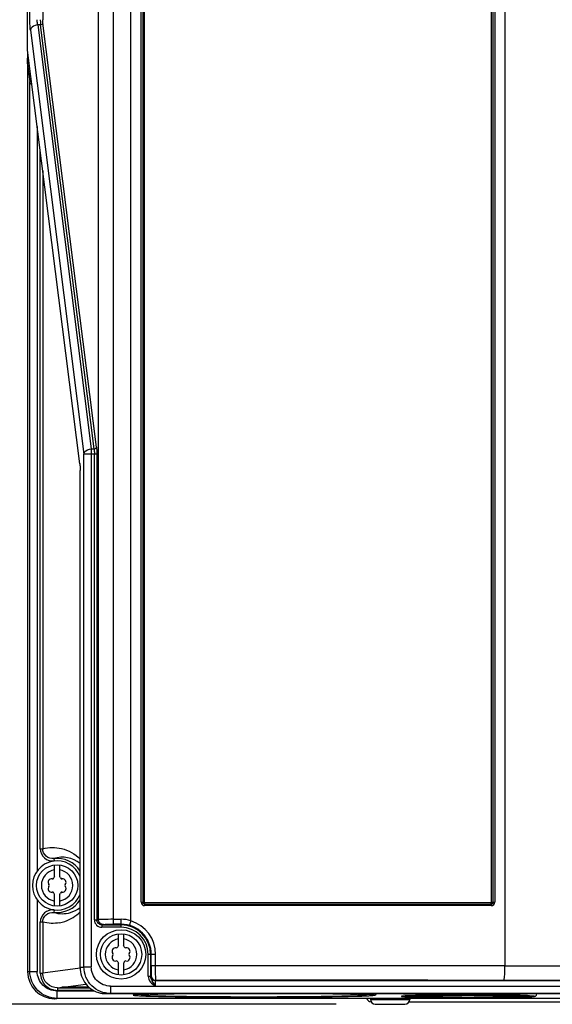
# Model space of a CAD drawing. Header units: inches. Extents: x 0 to 117, y 0 to 83.
# Tile 4 of 73: x 18.77 to 23.03, y 27.46 to 35.33. Entities that reach past the tile are written whole.
import ezdxf

# ---------------------------------------------------------------- set-up
doc = ezdxf.new("R2010")
doc.units = ezdxf.units.IN
doc.header["$LTSCALE"] = 6.431102
doc.header["$MEASUREMENT"] = 0
doc.layers.get('0').update_dxf_attribs({"linetype": 'CONTINUOUS'})
doc.styles.get("Standard").update_dxf_attribs({"font": 'txt', "width": 0.8})
doc.dimstyles.new('DIMSTYLE_2', dxfattribs={"dimtxt": 0.78125, "dimasz": 0.7, "dimexe": 0.18, "dimexo": 0.0625, "dimgap": 0.09, "dimtad": 1, "dimdec": 0, "dimzin": 4, "dimdsep": 46, "dimtxsty": 'STANDARD', "dimblk": '_FILLED', "dimblk1": '_FILLED', "dimblk2": '_FILLED', "dimcen": 0.09, "dimadec": 0, "dimazin": 0, "dimtfac": 1, "dimtdec": 0, "dimtofl": 0, "dimtmove": 0, "dimatfit": 3, "dimldrblk": '_FILLED', "dimfxl": 1, "dimtolj": 1, "dimtzin": 4, "dimarcsym": 0})

# ---------------------------------------------------------------- blocks, each defined once
blk = doc.blocks.new('_FILLED')
at = {"color": 0, "linetype": 'BYBLOCK'}
blk.add_solid([(0, 0), (-1, 0.143), (-1, -0.143)], dxfattribs=at)
blk = doc.blocks.new('*D21')
at = {"color": 7, "linetype": 'CONTINUOUS'}
for p, q in [((18.7406, 53.1218), (14.4987, 53.1218)), ((14.8737, 53.1218), (14.8737, 40.289)), ((14.8737, 27.4562), (14.8737, 40.289)), ((21.3059, 27.4562), (14.4987, 27.4562))]:
    blk.add_line(p, q, dxfattribs=at)
at = {"color": 7, "linetype": 'CONTINUOUS', "xscale": 0.7, "yscale": 0.7, "zscale": 0.7}
for p, rotation in [((14.8737, 53.1218), 90), ((14.8737, 27.4562), 270)]:
    blk.add_blockref('_FILLED', p, dxfattribs=dict(at, rotation=rotation))
at = {"color": 7, "linetype": 'CONTINUOUS', "insert": (13.8972, 40.289), "char_height": 0.78125, "width": 1.875, "attachment_point": 2, "rotation": 90, "line_spacing_factor": 0.9}
blk.add_mtext('652', dxfattribs=at)

msp = doc.modelspace()

# ---------------------------------------------------------------- linework, layer by layer
at = {"color": 7, "linetype": 'CONTINUOUS'}
for p, q in [((18.8366, 35.0875), (18.8366, 52.9068)), ((18.8549, 35.3302), (18.8549, 52.8953)), ((19.5214, 52.7065), (19.5214, 28.0966)), ((19.4042, 28.1328), (19.4042, 52.5887)), ((19.6634, 28.1247), (19.6634, 52.5887)), ((22.6556, 52.5887), (22.6556, 27.7649)), ((19.7447, 28.2737), (19.7447, 45.0322)), ((19.7577, 45.0322), (19.7577, 28.2737)), ((19.7706, 45.0322), (19.7706, 28.2737)), ((22.5484, 28.2737), (22.5484, 45.0322)), ((22.5613, 28.2737), (22.5613, 45.0322)), ((22.5743, 45.0322), (22.5743, 28.2737)), ((18.9583, 40.3953), (18.9583, 35.3302)), ((18.9403, 35.2884), (18.9179, 35.2884)), ((18.9179, 35.2884), (19.3462, 31.8978)), ((19.3686, 31.8978), (18.9403, 35.2884)), ((19.3881, 31.9118), (18.9598, 35.3023)), ((18.8593, 35.2466), (19.2876, 31.8561)), ((19.2543, 31.7788), (18.8366, 35.0875)), ((18.8366, 34.976), (18.8383, 35.0717)), ((18.8367, 35.0842), (18.8367, 35.0868)), ((18.8366, 34.9778), (18.8549, 34.8326)), ((18.8366, 34.976), (18.8366, 27.7178)), ((18.8549, 27.7199), (18.8549, 34.8326)), ((18.9135, 34.476), (18.9135, 28.5217)), ((18.9388, 28.6999), (18.9388, 34.2758)), ((18.9583, 34.1212), (18.9583, 28.6999)), ((19.3462, 31.8978), (19.3686, 31.8978)), ((19.3462, 31.8978), (19.3462, 27.7549)), ((19.391, 31.8561), (19.2876, 31.8561)), ((19.2876, 27.7528), (19.2876, 31.8561)), ((19.3715, 28.1314), (19.3715, 31.8561)), ((19.391, 31.8561), (19.391, 28.1328)), ((19.2543, 31.7788), (19.2543, 31.7813)), ((19.2572, 31.7256), (19.257, 31.7256)), ((19.257, 27.7507), (19.257, 31.7256)), ((18.9388, 28.6999), (18.9583, 28.6999)), ((19.0471, 28.622), (19.0495, 28.6025)), ((19.0532, 28.4772), (19.0532, 28.5709)), ((19.0926, 28.5709), (19.0926, 28.4772)), ((18.9135, 28.2916), (18.9135, 27.7199)), ((19.0532, 28.2425), (19.0532, 28.3362)), ((19.0926, 28.3362), (19.0926, 28.2425)), ((19.7447, 28.2737), (19.7706, 28.2737)), ((19.7744, 28.2701), (22.5446, 28.2701)), ((22.5484, 28.2737), (22.5743, 28.2737)), ((19.0495, 28.2109), (19.0471, 28.1914)), ((22.5461, 28.2455), (19.7729, 28.2455)), ((19.7736, 28.2578), (22.5454, 28.2578)), ((18.9583, 28.1135), (18.9388, 28.1135)), ((18.9388, 27.705), (18.9388, 28.1135)), ((18.9583, 28.1135), (18.9583, 27.705)), ((19.3715, 28.1314), (19.391, 28.1314)), ((19.391, 28.1328), (19.4042, 28.1328)), ((19.5214, 28.136), (19.5847, 28.136)), ((19.5847, 28.0725), (19.5847, 28.136)), ((19.4308, 28.0922), (19.4433, 28.0948)), ((19.4308, 28.0922), (19.5847, 28.0922)), ((19.4308, 28.0922), (19.4308, 28.0725)), ((19.5847, 28.0725), (19.4308, 28.0725)), ((19.5847, 28.0966), (19.5214, 28.0966)), ((19.565, 27.9261), (19.565, 28.0197)), ((19.6044, 28.0197), (19.6044, 27.9261)), ((19.8612, 27.8555), (19.8017, 27.8555)), ((19.8017, 27.6811), (19.8017, 27.8555)), ((19.8214, 27.8555), (19.8214, 27.6811)), ((19.8265, 27.7654), (19.8265, 27.8555)), ((19.8612, 27.7663), (19.8612, 27.8555)), ((18.8366, 27.7174), (18.8549, 27.7199)), ((18.8549, 27.7199), (18.9135, 27.7199)), ((19.2576, 27.7463), (18.9583, 27.705)), ((19.257, 27.7507), (19.2572, 27.7507)), ((19.2572, 27.7528), (19.2876, 27.7528)), ((19.2876, 27.7549), (19.3462, 27.7549)), ((19.565, 27.6913), (19.565, 27.785)), ((19.6044, 27.785), (19.6044, 27.6913)), ((19.8265, 27.7654), (22.6556, 27.7663)), ((22.6556, 27.7649), (27.3751, 27.7649)), ((18.9388, 27.705), (18.9583, 27.705)), ((19.8017, 27.6811), (19.8214, 27.6811)), ((19.822, 27.685), (19.8244, 27.6866)), ((19.8614, 27.6457), (19.8638, 27.6473)), ((19.8614, 27.6457), (27.3395, 27.6457)), ((27.3377, 27.6468), (22.6475, 27.6468)), ((19.0719, 27.5628), (19.3718, 27.5628)), ((19.0719, 27.5628), (19.0719, 27.5037)), ((19.0774, 27.5871), (19.1127, 27.592)), ((19.0774, 27.5871), (19.3347, 27.5871)), ((19.0774, 27.5871), (19.0774, 27.5675)), ((19.3636, 27.5675), (19.0774, 27.5675)), ((19.1109, 27.5925), (19.1109, 27.5924)), ((19.1205, 27.5931), (19.3038, 27.6184)), ((19.5006, 27.6016), (27.7002, 27.6016)), ((19.5006, 27.6016), (19.5006, 27.5426)), ((19.0544, 27.5013), (19.0719, 27.5037)), ((28.129, 27.5037), (19.0719, 27.5037)), ((19.4931, 27.5415), (19.5006, 27.5426)), ((19.4931, 27.5415), (27.7078, 27.5415)), ((27.7002, 27.5426), (19.5006, 27.5426)), ((19.7715, 27.5338), (19.7985, 27.5354)), ((19.8125, 27.5216), (19.8232, 27.5213)), ((19.8232, 27.5213), (19.8347, 27.521)), ((20.5268, 27.5134), (20.5321, 27.5134)), ((20.6814, 27.5132), (20.6895, 27.5133)), ((20.8375, 27.5136), (20.842, 27.5136)), ((21.5792, 27.5013), (21.5792, 27.4956)), ((21.5792, 27.4956), (21.8934, 27.4956)), ((21.8941, 27.5013), (21.8941, 27.4956)), ((22.7585, 27.5242), (22.7931, 27.5231)), ((22.76, 27.5136), (22.7695, 27.5138)), ((21.5844, 27.4759), (21.5843, 27.4759)), ((21.6185, 27.4562), (21.8548, 27.4562)), ((21.8889, 27.4759), (26.4844, 27.4759))]:
    msp.add_line(p, q, dxfattribs=at)
for points in [[(19.2543, 31.7788), (19.255, 31.7723), (19.2557, 31.7644), (19.2562, 31.7556), (19.2567, 31.746), (19.2569, 31.7359), (19.257, 31.7256)], [(19.7744, 28.2701), (19.7737, 28.2702), (19.773, 28.2703), (19.7725, 28.2706), (19.7719, 28.271), (19.7715, 28.2714), (19.7711, 28.2719), (19.7708, 28.2725), (19.7707, 28.2731), (19.7706, 28.2737)], [(22.5484, 28.2737), (22.5483, 28.2731), (22.5482, 28.2725), (22.5479, 28.2719), (22.5475, 28.2714), (22.5471, 28.271), (22.5465, 28.2706), (22.546, 28.2703), (22.5453, 28.2702), (22.5446, 28.2701)]]:
    msp.add_lwpolyline(points, dxfattribs=at)
for centre, radius in [((19.0729, 28.4067), 0.1654), ((19.5847, 27.8555), 0.1969), ((19.5847, 27.8555), 0.1654)]:
    msp.add_circle(centre, radius, dxfattribs=at)
for centre, radius, start, end in [((19.0729, 28.4067), 0.1969, 20.63056, 339.37997), ((19.1151, 28.4031), 0.2292, 51.74911, 107.24232), ((19.0729, 28.4067), 0.2169, 31.8557, 96.81389), ((19.0729, 28.4067), 0.126, 98.9893, 261.0107), ((19.0729, 28.4067), 0.126, 278.9893, 81.0107), ((19.0287, 28.4322), 0.0278, 79.87712, 220.12227), ((19.0357, 28.4711), 0.0118, 259.87712, 340.12432), ((19.0729, 28.4577), 0.0278, 135.18228, 160.2725), ((19.0729, 28.4577), 0.0278, 19.87712, 44.81772), ((19.1101, 28.4711), 0.0118, 199.87712, 280.12432), ((19.117, 28.4322), 0.0278, 319.87712, 100.12227), ((19.0287, 28.3812), 0.0278, 139.87712, 280.12227), ((18.9985, 28.4067), 0.0118, 319.87712, 40.12432), ((19.0357, 28.3423), 0.0118, 19.87712, 100.12432), ((19.0729, 28.3557), 0.0278, 199.87712, 224.81772), ((19.0729, 28.3557), 0.0278, 315.18228, 340.2725), ((19.1101, 28.3423), 0.0118, 79.87712, 160.12432), ((19.117, 28.3812), 0.0278, 259.87712, 40.12227), ((19.1473, 28.4067), 0.0118, 139.87712, 220.12432), ((19.0729, 28.4067), 0.2169, 263.18611, 328.1443), ((19.1151, 28.4105), 0.2295, 252.77233, 286.24474), ((19.0381, 28.4099), 0.3064, 288.64203, 315.60121), ((19.1155, 28.4094), 0.2283, 286.22674, 308.30389), ((19.0372, 28.412), 0.3086, 280.44259, 288.67857), ((19.5847, 27.8555), 0.2805, 73.69477, 90), ((19.581, 27.8553), 0.2802, 0.04965, 72.89252), ((19.5847, 27.8555), 0.2367, 0, 90), ((19.5847, 27.8555), 0.217, 360, 90), ((19.5857, 27.8555), 0.2408, 359.99305, 90), ((19.5847, 27.8555), 0.126, 98.9893, 261.0107), ((19.5847, 27.8555), 0.126, 278.9893, 81.0107), ((19.5405, 27.881), 0.0278, 79.87712, 220.12227), ((19.5475, 27.9199), 0.0118, 259.87712, 340.12432), ((19.5847, 27.9065), 0.0278, 135.18228, 160.2725), ((19.5847, 27.9065), 0.0278, 19.87712, 44.81772), ((19.6219, 27.9199), 0.0118, 199.87712, 280.12432), ((19.6288, 27.881), 0.0278, 319.87712, 100.12227), ((19.5405, 27.83), 0.0278, 139.87712, 280.12227), ((19.5103, 27.8555), 0.0118, 319.87712, 40.12432), ((19.5475, 27.7911), 0.0118, 19.87712, 100.12432), ((19.5847, 27.8045), 0.0278, 315.18228, 340.2725), ((19.6219, 27.7911), 0.0118, 79.87712, 160.12432), ((19.6288, 27.83), 0.0278, 259.87712, 40.12227), ((19.6591, 27.8555), 0.0118, 139.87712, 220.12432), ((19.0531, 27.7179), 0.2166, 180.01451, 269.98645), ((19.5847, 27.8045), 0.0278, 199.87712, 224.81772), ((19.8614, 27.685), 0.0394, 180.00394, 269.98515), ((19.8638, 27.6866), 0.0394, 180.00604, 269.98305), ((21.1593, -593.5347), 621.1833, 89.8627309, 90.1194909), ((19.1448, 27.0075), 0.5861, 91.66891, 92.37525), ((19.1937, 30.3042), 2.7138, 268.9704, 269.20059), ((19.2304, 21.0074), 6.587, 89.73441, 90.26542), ((19.2923, 26.1719), 1.422, 88.56247, 88.72101), ((19.8564, 29.9332), 2.4117, 267.02313, 267.68047), ((19.9127, 31.2754), 3.7551, 267.49383, 268.04027), ((19.9335, 31.8061), 4.2862, 267.66395, 268.10846), ((19.991, 33.5046), 5.9856, 268.02045, 268.29054), ((19.9186, 25.0563), 2.482, 92.34146, 92.77511), ((20.6388, 79.274), 51.7607, 269.71022, 269.87602), ((20.6466, 82.5057), 54.9925, 269.88078, 270.03633), ((20.6485, 81.3302), 53.8169, 270.04368, 270.20116), ((21.2326, 35.8424), 8.3245, 271.51266, 271.67214), ((21.3745, 25.0535), 2.4848, 87.22751, 87.65801), ((21.5843, 27.5113), 0.0354, 196.50338, 270), ((21.6185, 27.4956), 0.0394, 180, 270), ((21.8548, 27.4956), 0.0394, 270, 360), ((22.0624, 33.0045), 5.4918, 268.29378, 268.88326), ((22.0289, 24.8949), 2.6302, 91.4886, 92.24847), ((22.1444, 36.8052), 9.2934, 268.83442, 268.96783), ((22.0925, 22.7136), 4.8124, 91.30108, 91.62632), ((22.3406, 63.4989), 35.9619, 269.99649, 270.26525), ((22.5692, 37.0895), 9.5777, 271.01612, 271.14145), ((22.6297, 22.8291), 4.6968, 88.37619, 88.65907), ((22.675, 24.4216), 3.1037, 88.04064, 88.37913), ((22.6452, 33.4713), 5.9588, 271.19521, 271.69307), ((22.7424, 30.1627), 2.6487, 271.70795, 272.32539)]:
    msp.add_arc(centre, radius, start, end, dxfattribs=at)
for points, knots in [([(18.8593, 35.2466), (18.8586, 35.2526), (18.8558, 35.2803), (18.8549, 35.3082), (18.8549, 35.3302)], [0, 0, 0, 0, 0.214577, 1, 1, 1, 1]), ([(18.9179, 35.2884), (18.9107, 35.288), (18.8866, 35.2838), (18.8616, 35.2642), (18.8593, 35.2467)], [0, 0, 0, 0, 0.290426, 1, 1, 1, 1]), ([(18.9179, 35.2884), (18.9171, 35.2914), (18.9144, 35.3051), (18.9135, 35.3192), (18.9135, 35.3302)], [0, 0, 0, 0, 0.215701, 1, 1, 1, 1]), ([(18.9388, 35.3302), (18.9388, 35.3264), (18.9389, 35.3124), (18.9394, 35.2985), (18.9403, 35.2884)], [0, 0, 0, 0, 0.275786, 1, 1, 1, 1]), ([(18.9598, 35.3023), (18.9596, 35.3043), (18.9586, 35.3136), (18.9583, 35.3229), (18.9583, 35.3302)], [0, 0, 0, 0, 0.214577, 1, 1, 1, 1]), ([(18.8713, 34.81), (18.8691, 34.8115), (18.8617, 34.8173), (18.8562, 34.826), (18.8549, 34.8326)], [0, 0, 0, 0, 0.285923, 1, 1, 1, 1]), ([(19.2876, 31.8561), (19.2883, 31.8615), (19.2984, 31.8855), (19.3266, 31.8966), (19.3462, 31.8978)], [0, 0, 0, 0, 0.215909, 1, 1, 1, 1]), ([(19.3686, 31.8978), (19.3691, 31.8949), (19.3709, 31.881), (19.3715, 31.867), (19.3715, 31.8561)], [0, 0, 0, 0, 0.214909, 1, 1, 1, 1]), ([(19.3881, 31.9118), (19.3886, 31.9078), (19.3905, 31.8893), (19.391, 31.8707), (19.391, 31.8561)], [0, 0, 0, 0, 0.214585, 1, 1, 1, 1]), ([(19.2542, 31.7813), (19.2547, 31.7774), (19.2566, 31.7589), (19.2572, 31.7402), (19.2572, 31.7256)], [0, 0, 0, 0, 0.214583, 1, 1, 1, 1]), ([(18.9388, 28.6999), (18.9388, 28.6729), (18.9637, 28.6165), (19.0227, 28.5993), (19.0495, 28.6025)], [0, 0, 0, 0, 0.499774, 1, 1, 1, 1]), ([(18.9583, 28.6999), (19.0065, 28.7126), (19.1182, 28.7146), (19.2171, 28.6586), (19.257, 28.6178)], [0, 0, 0, 0, 0.466299, 1, 1, 1, 1]), ([(19.0471, 28.622), (19.0257, 28.6195), (18.9784, 28.633), (18.9583, 28.6783), (18.9583, 28.6999)], [0, 0, 0, 0, 0.500273, 1, 1, 1, 1]), ([(19.7447, 28.2737), (19.7447, 28.2665), (19.7507, 28.2515), (19.7657, 28.2455), (19.7729, 28.2455)], [0, 0, 0, 0, 0.501285, 1, 1, 1, 1]), ([(19.7736, 28.2578), (19.7698, 28.2578), (19.7641, 28.2588), (19.7587, 28.265), (19.7605, 28.269), (19.7617, 28.2705)], [0, 0, 0, 0, 0.51349, 0.733642, 1, 1, 1, 1]), ([(22.5461, 28.2455), (22.5533, 28.2455), (22.5683, 28.2515), (22.5743, 28.2665), (22.5743, 28.2737)], [0, 0, 0, 0, 0.498712, 1, 1, 1, 1]), ([(22.5613, 28.2737), (22.5613, 28.2699), (22.5603, 28.2642), (22.554, 28.2588), (22.5501, 28.2607), (22.5486, 28.2619)], [0, 0, 0, 0, 0.515403, 0.734942, 1, 1, 1, 1]), ([(19.0495, 28.2109), (19.0227, 28.2141), (18.9637, 28.1969), (18.9388, 28.1405), (18.9388, 28.1135)], [0, 0, 0, 0, 0.500232, 1, 1, 1, 1]), ([(18.9583, 28.1135), (18.9583, 28.1351), (18.9784, 28.1804), (19.0257, 28.1939), (19.0471, 28.1914)], [0, 0, 0, 0, 0.499736, 1, 1, 1, 1]), ([(19.3715, 28.1314), (19.3715, 28.1164), (19.3843, 28.0849), (19.4158, 28.0725), (19.4308, 28.0725)], [0, 0, 0, 0, 0.499819, 1, 1, 1, 1]), ([(19.4308, 28.0922), (19.4208, 28.0922), (19.3997, 28.1003), (19.391, 28.1213), (19.391, 28.1314)], [0, 0, 0, 0, 0.500081, 1, 1, 1, 1]), ([(19.5214, 28.136), (19.4954, 28.136), (19.4564, 28.1348), (19.4171, 28.1359), (19.4042, 28.1342)], [0, 0, 0, 0, 0.666477, 1, 1, 1, 1]), ([(19.4433, 28.0948), (19.4333, 28.0948), (19.4125, 28.1033), (19.4042, 28.1241), (19.4042, 28.1342)], [0, 0, 0, 0, 0.498414, 1, 1, 1, 1]), ([(19.6547, 28.0862), (19.6538, 28.0869), (19.6556, 28.0919), (19.6568, 28.1036), (19.661, 28.1158), (19.6636, 28.1246)], [0, 0, 0, 0, 0.086488, 0.304072, 1, 1, 1, 1]), ([(19.4433, 28.0948), (19.4518, 28.0966), (19.4781, 28.0955), (19.504, 28.0966), (19.5214, 28.0966)], [0, 0, 0, 0, 0.333604, 1, 1, 1, 1]), ([(19.0719, 27.5037), (19.0167, 27.5038), (18.9015, 27.5496), (18.855, 27.6647), (18.8549, 27.7199)], [0, 0, 0, 0, 0.500001, 1, 1, 1, 1]), ([(19.0719, 27.5628), (19.0316, 27.5628), (18.9477, 27.5959), (18.9135, 27.6797), (18.9135, 27.7199)], [0, 0, 0, 0, 0.500188, 1, 1, 1, 1]), ([(19.2572, 27.7507), (19.2572, 27.7044), (19.2896, 27.6091), (19.3747, 27.5556), (19.4196, 27.5446)], [0, 0, 0, 0, 0.499922, 1, 1, 1, 1]), ([(19.5006, 27.5426), (19.4464, 27.5426), (19.3334, 27.5877), (19.2877, 27.7006), (19.2876, 27.7549)], [0, 0, 0, 0, 0.499996, 1, 1, 1, 1]), ([(19.5006, 27.6016), (19.4614, 27.6016), (19.3795, 27.6339), (19.3462, 27.7156), (19.3462, 27.7549)], [0, 0, 0, 0, 0.500188, 1, 1, 1, 1]), ([(19.8265, 27.7654), (19.8265, 27.7554), (19.826, 27.7372), (19.8269, 27.7121), (19.8239, 27.6977), (19.8262, 27.6878), (19.8244, 27.6866)], [0, 0, 0, 0, 0.380079, 0.70228, 0.919059, 1, 1, 1, 1]), ([(19.8638, 27.6473), (19.8615, 27.6495), (19.8645, 27.6633), (19.8607, 27.686), (19.8618, 27.723), (19.8612, 27.7504), (19.8612, 27.7654)], [0, 0, 0, 0, 0.081141, 0.298549, 0.620765, 1, 1, 1, 1]), ([(22.6475, 27.6468), (22.6507, 27.6477), (22.65, 27.6642), (22.6545, 27.6847), (22.6548, 27.7229), (22.6555, 27.75), (22.6556, 27.7649)], [0, 0, 0, 0, 0.084483, 0.302047, 0.622952, 1, 1, 1, 1]), ([(18.9388, 27.705), (18.9388, 27.6698), (18.9687, 27.5964), (19.0422, 27.5675), (19.0774, 27.5675)], [0, 0, 0, 0, 0.499815, 1, 1, 1, 1]), ([(19.0774, 27.5871), (19.0472, 27.5871), (18.9841, 27.6118), (18.9583, 27.6748), (18.9583, 27.705)], [0, 0, 0, 0, 0.500218, 1, 1, 1, 1]), ([(19.8017, 27.6811), (19.8028, 27.6642), (19.816, 27.6295), (19.8459, 27.611), (19.8602, 27.6016)], [0, 0, 0, 0, 0.496701, 1, 1, 1, 1]), ([(19.8214, 27.6811), (19.8215, 27.6821), (19.8211, 27.6852), (19.822, 27.6837), (19.822, 27.6835)], [0, 0, 0, 0, 0.804179, 1, 1, 1, 1]), ([(19.8593, 27.6024), (19.8493, 27.622), (19.8289, 27.6444), (19.8214, 27.6737), (19.8214, 27.6811)], [0, 0, 0, 0, 0.747918, 1, 1, 1, 1]), ([(19.8593, 27.6021), (19.8593, 27.6076), (19.8595, 27.6175), (19.8593, 27.6316), (19.8611, 27.6393), (19.8602, 27.6453), (19.8614, 27.6457)], [0, 0, 0, 0, 0.376876, 0.699141, 0.91685, 1, 1, 1, 1]), ([(19.1205, 27.5931), (19.1193, 27.5931), (19.1162, 27.5929), (19.1131, 27.593), (19.1112, 27.5926)], [0, 0, 0, 0, 0.375299, 1, 1, 1, 1]), ([(19.1127, 27.592), (19.114, 27.5919), (19.1248, 27.5912), (19.1355, 27.591), (19.1449, 27.5909)], [0, 0, 0, 0, 0.125131, 1, 1, 1, 1]), ([(19.1998, 27.5943), (19.1926, 27.5943), (19.1685, 27.5941), (19.1445, 27.5939), (19.1277, 27.5933)], [0, 0, 0, 0, 0.301535, 1, 1, 1, 1]), ([(19.1558, 27.5907), (19.2024, 27.59), (19.2606, 27.59), (19.3189, 27.5909), (19.3305, 27.5912)], [0, 0, 0, 0, 0.800759, 1, 1, 1, 1]), ([(19.324, 27.5936), (19.3197, 27.5937), (19.2986, 27.5941), (19.2776, 27.5942), (19.2609, 27.5943)], [0, 0, 0, 0, 0.206194, 1, 1, 1, 1]), ([(19.4193, 27.5446), (19.4237, 27.5443), (19.4482, 27.5428), (19.4728, 27.5415), (19.4931, 27.5415)], [0, 0, 0, 0, 0.178881, 1, 1, 1, 1]), ([(19.7311, 27.5354), (19.724, 27.535), (19.7121, 27.5342), (19.6957, 27.5333), (19.6883, 27.5316), (19.6821, 27.5312), (19.6821, 27.5301)], [0, 0, 0, 0, 0.432121, 0.743112, 0.931832, 1, 1, 1, 1]), ([(19.6821, 27.5301), (19.6821, 27.5297), (19.6835, 27.5291), (19.6844, 27.5289), (19.6852, 27.5287)], [0, 0, 0, 0, 0.297613, 1, 1, 1, 1]), ([(19.6852, 27.5287), (19.6873, 27.5283), (19.7026, 27.5262), (19.7179, 27.5255), (19.7311, 27.5248)], [0, 0, 0, 0, 0.140044, 1, 1, 1, 1]), ([(19.792, 27.5379), (19.7862, 27.5377), (19.7659, 27.537), (19.7456, 27.5361), (19.7311, 27.5354)], [0, 0, 0, 0, 0.285507, 1, 1, 1, 1]), ([(19.7458, 27.5301), (19.7458, 27.5323), (19.7593, 27.5312), (19.765, 27.5333), (19.7715, 27.5338)], [0, 0, 0, 0, 0.258008, 1, 1, 1, 1]), ([(19.7487, 27.5288), (19.748, 27.529), (19.7471, 27.5292), (19.7458, 27.5297), (19.7458, 27.5301)], [0, 0, 0, 0, 0.702192, 1, 1, 1, 1]), ([(19.8172, 27.5239), (19.8087, 27.5243), (19.7859, 27.5256), (19.7628, 27.5258), (19.7487, 27.5288)], [0, 0, 0, 0, 0.371231, 1, 1, 1, 1]), ([(19.8132, 27.536), (19.8063, 27.5357), (19.7872, 27.5347), (19.768, 27.534), (19.7559, 27.5322)], [0, 0, 0, 0, 0.360639, 1, 1, 1, 1]), ([(19.792, 27.5223), (19.8275, 27.5211), (20.0225, 27.5163), (20.2175, 27.5147), (20.377, 27.5139)], [0, 0, 0, 0, 0.182429, 1, 1, 1, 1]), ([(20.0308, 27.5415), (20.0085, 27.5412), (19.9359, 27.5398), (19.8634, 27.5382), (19.8132, 27.536)], [0, 0, 0, 0, 0.308063, 1, 1, 1, 1]), ([(19.8172, 27.5362), (19.8309, 27.5368), (19.9021, 27.5392), (19.9732, 27.5406), (20.0307, 27.5415)], [0, 0, 0, 0, 0.192532, 1, 1, 1, 1]), ([(21.4761, 27.5239), (21.3654, 27.5194), (21.0889, 27.516), (20.6466, 27.5133), (20.2044, 27.516), (19.9278, 27.5194), (19.8172, 27.5239)], [0, 0, 0, 0, 0.200182, 0.500008, 0.799829, 1, 1, 1, 1]), ([(19.8347, 27.521), (20.1033, 27.5137), (20.6426, 27.5128), (21.1819, 27.5137), (21.4523, 27.5208)], [0, 0, 0, 0, 0.498387, 1, 1, 1, 1]), ([(20.842, 27.5136), (20.9095, 27.5138), (21.1293, 27.5152), (21.3491, 27.5172), (21.5013, 27.5223)], [0, 0, 0, 0, 0.307101, 1, 1, 1, 1]), ([(21.4814, 27.536), (21.4677, 27.5365), (21.3947, 27.5392), (21.3217, 27.5406), (21.2624, 27.5415)], [0, 0, 0, 0, 0.188001, 1, 1, 1, 1]), ([(21.2626, 27.5415), (21.2843, 27.5412), (21.3555, 27.5399), (21.4266, 27.5382), (21.4761, 27.5362)], [0, 0, 0, 0, 0.304761, 1, 1, 1, 1]), ([(21.5013, 27.5379), (21.4907, 27.5382), (21.4411, 27.5397), (21.3914, 27.5408), (21.3524, 27.5415)], [0, 0, 0, 0, 0.213966, 1, 1, 1, 1]), ([(21.4755, 27.5214), (21.4817, 27.5216), (21.5039, 27.5223), (21.5261, 27.5231), (21.5421, 27.5238)], [0, 0, 0, 0, 0.278745, 1, 1, 1, 1]), ([(21.5475, 27.5301), (21.5475, 27.5285), (21.5382, 27.5287), (21.5277, 27.5261), (21.5037, 27.5254), (21.4864, 27.5244), (21.4761, 27.5239)], [0, 0, 0, 0, 0.066677, 0.255902, 0.56799, 1, 1, 1, 1]), ([(21.5387, 27.532), (21.544, 27.5302), (21.5009, 27.5376), (21.495, 27.5354), (21.4814, 27.536)], [0, 0, 0, 0, 0.28992, 1, 1, 1, 1]), ([(21.4947, 27.5354), (21.5024, 27.535), (21.5152, 27.5342), (21.5329, 27.5333), (21.5408, 27.5315), (21.5475, 27.5313), (21.5475, 27.5301)], [0, 0, 0, 0, 0.432222, 0.743569, 0.932406, 1, 1, 1, 1]), ([(21.5622, 27.5354), (21.5578, 27.5356), (21.5376, 27.5366), (21.5173, 27.5373), (21.5013, 27.5379)], [0, 0, 0, 0, 0.214136, 1, 1, 1, 1]), ([(21.5013, 27.5223), (21.5071, 27.5225), (21.5274, 27.5232), (21.5477, 27.524), (21.5622, 27.5248)], [0, 0, 0, 0, 0.285507, 1, 1, 1, 1]), ([(21.5421, 27.5238), (21.5598, 27.5246), (21.5866, 27.5253), (21.6239, 27.5303), (21.6291, 27.5415)], [0, 0, 0, 0, 0.58863, 1, 1, 1, 1]), ([(21.6081, 27.5314), (21.606, 27.5319), (21.5907, 27.5339), (21.5754, 27.5347), (21.5622, 27.5354)], [0, 0, 0, 0, 0.140044, 1, 1, 1, 1]), ([(21.5622, 27.5248), (21.5693, 27.5251), (21.5812, 27.526), (21.5976, 27.5269), (21.605, 27.5286), (21.6112, 27.5289), (21.6112, 27.5301)], [0, 0, 0, 0, 0.432121, 0.743112, 0.931832, 1, 1, 1, 1]), ([(21.6112, 27.5301), (21.6112, 27.5304), (21.6098, 27.531), (21.6089, 27.5313), (21.6081, 27.5314)], [0, 0, 0, 0, 0.297613, 1, 1, 1, 1]), ([(21.8175, 27.5415), (21.8519, 27.5407), (22.0256, 27.5377), (22.1992, 27.537), (22.3384, 27.5369)], [0, 0, 0, 0, 0.198471, 1, 1, 1, 1]), ([(21.8655, 27.5232), (21.8601, 27.5229), (21.851, 27.5224), (21.8384, 27.5219), (21.8329, 27.5206), (21.828, 27.5206), (21.828, 27.5197)], [0, 0, 0, 0, 0.432249, 0.743861, 0.93295, 1, 1, 1, 1]), ([(21.828, 27.5197), (21.828, 27.5189), (21.8329, 27.5189), (21.8351, 27.5182), (21.8375, 27.518)], [0, 0, 0, 0, 0.261722, 1, 1, 1, 1]), ([(21.8375, 27.518), (21.8393, 27.5178), (21.8486, 27.5171), (21.8579, 27.5167), (21.8655, 27.5163)], [0, 0, 0, 0, 0.189183, 1, 1, 1, 1]), ([(21.847, 27.5409), (22.0123, 27.5375), (22.3422, 27.5363), (22.672, 27.5376), (22.8364, 27.541)], [0, 0, 0, 0, 0.501367, 1, 1, 1, 1]), ([(21.9411, 27.5255), (21.9336, 27.5253), (21.9084, 27.5247), (21.8832, 27.5239), (21.8655, 27.5232)], [0, 0, 0, 0, 0.296264, 1, 1, 1, 1]), ([(21.8655, 27.5163), (21.8706, 27.5161), (21.8958, 27.5151), (21.921, 27.5145), (21.9411, 27.514)], [0, 0, 0, 0, 0.202561, 1, 1, 1, 1]), ([(21.8858, 27.5197), (21.8858, 27.5206), (21.891, 27.5205), (21.8969, 27.5219), (21.9103, 27.5223), (21.9199, 27.5228), (21.9257, 27.5231)], [0, 0, 0, 0, 0.066594, 0.25592, 0.56796, 1, 1, 1, 1]), ([(21.9605, 27.5153), (21.9498, 27.5156), (21.9319, 27.5165), (21.9066, 27.5164), (21.8958, 27.5194), (21.8858, 27.5181), (21.8858, 27.5197)], [0, 0, 0, 0, 0.429598, 0.743173, 0.934114, 1, 1, 1, 1]), ([(21.9559, 27.5241), (21.9482, 27.5238), (21.9274, 27.523), (21.9065, 27.5228), (21.8936, 27.5211)], [0, 0, 0, 0, 0.370497, 1, 1, 1, 1]), ([(22.7844, 27.5415), (22.636, 27.5386), (22.3392, 27.5374), (22.0424, 27.5386), (21.894, 27.5415)], [0, 0, 0, 0, 0.5, 1, 1, 1, 1]), ([(22.778, 27.5255), (22.6385, 27.5286), (22.3595, 27.5295), (22.0805, 27.5286), (21.9411, 27.5255)], [0, 0, 0, 0, 0.500004, 1, 1, 1, 1]), ([(21.9411, 27.514), (22.0805, 27.5109), (22.3595, 27.51), (22.6385, 27.5109), (22.778, 27.514)], [0, 0, 0, 0, 0.500004, 1, 1, 1, 1]), ([(21.9605, 27.5242), (22.0935, 27.5278), (22.3595, 27.5282), (22.6256, 27.5278), (22.7585, 27.5242)], [0, 0, 0, 0, 0.500005, 1, 1, 1, 1]), ([(22.7585, 27.5153), (22.6255, 27.5117), (22.3595, 27.5113), (22.0935, 27.5117), (21.9605, 27.5153)], [0, 0, 0, 0, 0.500005, 1, 1, 1, 1]), ([(21.977, 27.5133), (22.0349, 27.5123), (22.2889, 27.5097), (22.543, 27.5098), (22.7391, 27.5132)], [0, 0, 0, 0, 0.228044, 1, 1, 1, 1]), ([(22.7396, 27.5247), (22.614, 27.5276), (22.3618, 27.5284), (22.1097, 27.5277), (21.9832, 27.5248)], [0, 0, 0, 0, 0.498363, 1, 1, 1, 1]), ([(22.5071, 27.5373), (22.5413, 27.5375), (22.6592, 27.5382), (22.7771, 27.5396), (22.8609, 27.5415)], [0, 0, 0, 0, 0.28949, 1, 1, 1, 1]), ([(22.8332, 27.5197), (22.8332, 27.5181), (22.8232, 27.5194), (22.8124, 27.5164), (22.7872, 27.5165), (22.7692, 27.5156), (22.7585, 27.5153)], [0, 0, 0, 0, 0.065886, 0.256827, 0.570403, 1, 1, 1, 1]), ([(22.8535, 27.5232), (22.8484, 27.5234), (22.8233, 27.5244), (22.7981, 27.525), (22.778, 27.5255)], [0, 0, 0, 0, 0.202561, 1, 1, 1, 1]), ([(22.778, 27.514), (22.7854, 27.5142), (22.8106, 27.5148), (22.8358, 27.5155), (22.8536, 27.5163)], [0, 0, 0, 0, 0.296264, 1, 1, 1, 1]), ([(22.8261, 27.521), (22.8248, 27.5209), (22.8099, 27.5238), (22.7948, 27.523), (22.7811, 27.5235)], [0, 0, 0, 0, 0.087943, 1, 1, 1, 1]), ([(22.7931, 27.5231), (22.7989, 27.5229), (22.8086, 27.5223), (22.8221, 27.5219), (22.828, 27.5205), (22.8332, 27.5206), (22.8332, 27.5197)], [0, 0, 0, 0, 0.432026, 0.744086, 0.933424, 1, 1, 1, 1]), ([(22.8498, 27.5161), (22.8589, 27.5165), (22.8733, 27.5173), (22.8903, 27.5184), (22.9045, 27.5225), (22.9107, 27.5325), (22.9107, 27.5394)], [0, 0, 0, 0, 0.380392, 0.608856, 0.710279, 1, 1, 1, 1]), ([(22.8815, 27.5215), (22.8798, 27.5217), (22.8704, 27.5224), (22.8611, 27.5228), (22.8535, 27.5232)], [0, 0, 0, 0, 0.189183, 1, 1, 1, 1]), ([(22.8536, 27.5163), (22.859, 27.5166), (22.868, 27.5171), (22.8806, 27.5176), (22.8862, 27.5189), (22.891, 27.5189), (22.891, 27.5197)], [0, 0, 0, 0, 0.432249, 0.743861, 0.93295, 1, 1, 1, 1]), ([(22.891, 27.5197), (22.891, 27.5206), (22.8861, 27.5205), (22.8839, 27.5213), (22.8815, 27.5215)], [0, 0, 0, 0, 0.261722, 1, 1, 1, 1])]:
    msp.add_open_spline(points, degree=3, knots=knots, dxfattribs=at)
for points in [[(18.9598, 35.3024), (18.9588, 35.2944), (18.9482, 35.2889), (18.9403, 35.2884)], [(18.8487, 34.989), (18.8431, 34.9872), (18.8367, 34.9819), (18.8366, 34.976)], [(18.8549, 34.8326), (18.8556, 34.8383), (18.8615, 34.843), (18.8669, 34.8449)], [(19.3686, 31.8978), (19.3766, 31.8983), (19.3871, 31.9038), (19.3881, 31.9118)], [(19.7736, 28.2578), (19.7742, 28.2614), (19.7744, 28.2652), (19.7741, 28.2688)], [(22.5454, 28.2578), (22.5448, 28.2614), (22.5445, 28.2652), (22.5449, 28.2688)], [(19.7736, 28.2578), (19.773, 28.2542), (19.7728, 28.2504), (19.7731, 28.2468)], [(22.5454, 28.2578), (22.5459, 28.2542), (22.5462, 28.2504), (22.5459, 28.2468)], [(19.0931, 28.1085), (19.0489, 28.1003), (19.0018, 28.1021), (18.9583, 28.1135)]]:
    msp.add_open_spline(points, degree=3, dxfattribs=at)

# ---------------------------------------------------------------- dimensions: what is measured, and where the dimension line sits
dim = msp.add_linear_dim(base=(14.8737, 27.4562), p1=(18.7406, 53.1218), p2=(21.3059, 27.4562), angle=270, dimstyle='DIMSTYLE_2', dxfattribs=at)
dim.commit()
dim.dimension.update_dxf_attribs({"geometry": '*D21', "text_midpoint": (14.7079, 39.4509), "dimtype": 160})

doc.saveas('drawing.dxf')
